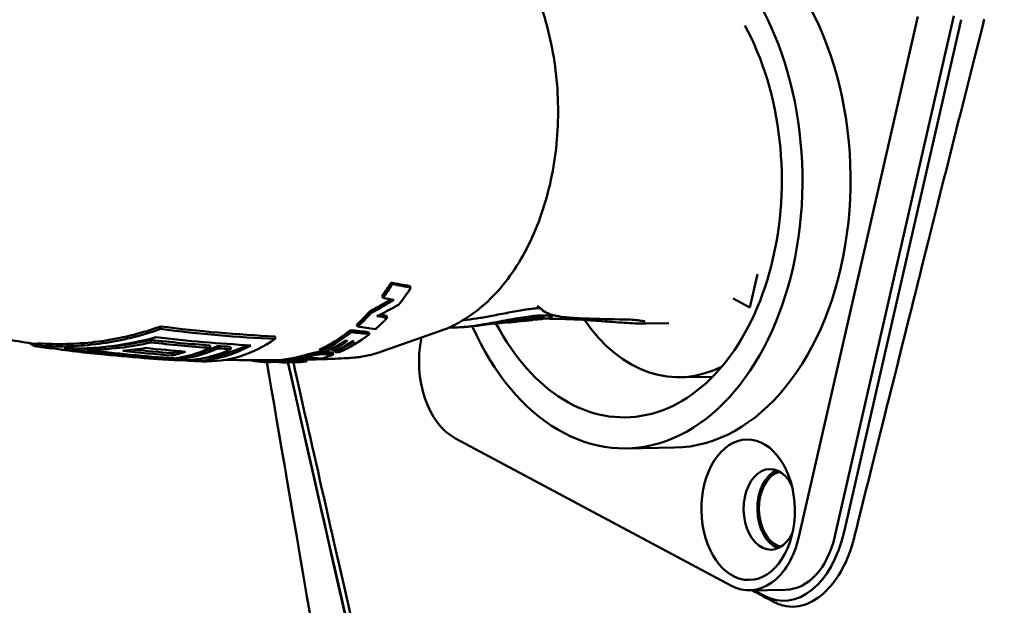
# Model space of a CAD drawing. Header units: millimetres. Extents: x 0 to 6049, y -120 to 1682.
# Tile 137 of 256: x 1306 to 1349, y 1086 to 1112. Entities that reach past the tile are written whole.
import ezdxf

# ---------------------------------------------------------------- set-up
doc = ezdxf.new("R2010")
doc.units = ezdxf.units.MM
doc.header["$LTSCALE"] = 2
doc.layers.add('Sichtbar (ISO)', color=7, linetype='Continuous', lineweight=50)

msp = doc.modelspace()

# ---------------------------------------------------------------- linework, layer by layer
at = {"layer": 'Sichtbar (ISO)'}
for p, q in [((1339.988, 1089.267), (1345.152, 1111.865)), ((1341.555, 1089.293), (1346.719, 1111.891)), ((1341.952, 1089.483), (1347.034, 1111.724)), ((1338.194, 1100.679), (1337.863, 1099.231)), ((1322.282, 1100.308), (1322.331, 1100.239)), ((1323.091, 1100.16), (1323.139, 1100.09)), ((1321.882, 1099.715), (1321.926, 1099.64)), ((1337.863, 1099.231), (1337.13, 1099.622)), ((1322.072, 1098.865), (1322.111, 1098.783)), ((1329.259, 1098.912), (1329.251, 1098.819)), ((1312.254, 1098.294), (1312.253, 1098.406)), ((1320.782, 1098.482), (1320.816, 1098.396)), ((1326.775, 1098.526), (1326.307, 1098.477)), ((1326.775, 1098.519), (1326.772, 1098.553)), ((1327.36, 1098.588), (1327.233, 1098.574)), ((1327.361, 1098.574), (1327.36, 1098.59)), ((1327.767, 1098.615), (1327.485, 1098.585)), ((1328.368, 1098.678), (1328.108, 1098.651)), ((1328.412, 1098.797), (1328.404, 1098.703)), ((1328.427, 1098.798), (1328.418, 1098.686)), ((1329.012, 1098.746), (1328.771, 1098.721)), ((1334.336, 1098.554), (1333.355, 1098.527)), ((1333.355, 1098.527), (1333.355, 1098.527)), ((1317.245, 1097.862), (1317.244, 1097.972)), ((1320.506, 1098.244), (1320.538, 1098.156)), ((1321.3, 1098.163), (1321.332, 1098.074)), ((1324.425, 1098.214), (1321.901, 1097.325)), ((1306.971, 1097.569), (1306.971, 1097.67)), ((1311.855, 1097.711), (1311.854, 1097.817)), ((1314.417, 1097.472), (1314.416, 1097.577)), ((1314.737, 1097.45), (1314.737, 1097.555)), ((1307.968, 1097.392), (1307.968, 1097.403)), ((1309.09, 1097.385), (1309.089, 1097.461)), ((1312.762, 1097.143), (1312.761, 1097.245)), ((1315.306, 1097.414), (1315.305, 1097.519)), ((1319.171, 1097.403), (1319.19, 1097.307)), ((1319.692, 1097.437), (1319.704, 1097.384)), ((1319.743, 1097.274), (1319.761, 1097.177)), ((1319.814, 1097.377), (1319.831, 1097.294)), ((1312.852, 1096.974), (1312.852, 1097.021)), ((1316.231, 1096.94), (1316.229, 1096.914)), ((1316.759, 1096.938), (1316.757, 1096.849)), ((1317.318, 1096.94), (1317.316, 1096.868)), ((1317.536, 1096.848), (1317.533, 1096.948)), ((1318.59, 1096.986), (1318.596, 1096.887)), ((1334.828, 1096.197), (1336.24, 1096.221)), ((1325.066, 1093.543), (1337.031, 1087.149)), ((1334.581, 1093.142), (1332.491, 1093.107)), ((1337.842, 1086.945), (1339.41, 1086.971)), ((1338.033, 1086.948), (1338.49, 1086.704))]:
    msp.add_line(p, q, dxfattribs=at)
for centre, major_axis, ratio, start_param, end_param in [((1332.293, 1104.906), (0.198, -11.798), 0.66535, 5.284266, 8.963799), ((1334.383, 1104.941), (0.198, -11.798), 0.66535, 0, 2.689628), ((1332.293, 1104.906), (0.175, -10.449), 0.66535, 5.358209, 8.522935), ((1317.055, 1107.789), (-0.088, 10.85), 0.660718, 3.867832, 3.946297), ((1317.056, 1107.788), (-0.089, 10.949), 0.660724, 3.867821, 3.946296), ((1317.879, 1107.802), (0.199, -10.953), 0.666049, 0.676522, 0.777583), ((1316.459, 1173.763), (18.79, -73.777), 0.618869, 6.003729, 6.013391), ((1317.055, 1107.789), (-0.073, 10.851), 0.66167, 3.677112, 3.775051), ((1317.056, 1107.789), (-0.074, 10.95), 0.66167, 3.677109, 3.775058), ((1315.818, 1177.04), (17.731, -77.845), 0.612642, 6.042341, 6.051241), ((1315.602, 1177.243), (18.004, -77.936), 0.613305, 6.044145, 6.049963), ((1315.623, 1178.197), (16.086, -79.567), 0.609446, 6.064724, 6.079996), ((1317.88, 1107.801), (0.201, -10.952), 0.665898, 0.506247, 0.591142), ((1326.024, 1112.804), (0.638, -14.281), 0.977049, 0.058874, 0.100436), ((1334.682, 1104.946), (0.146, -8.749), 0.66535, 5.498436, 6.60291), ((1333.215, 1099.226), (-0.005, -0.7), 0.746528, 0.00003, 0.000065), ((1317.056, 1107.788), (0.061, -10.949), 0.66281, 0.29002, 0.491896), ((1317.88, 1107.801), (0.203, -10.952), 0.66573, 0.270394, 0.465202), ((1317.052, 1185.024), (12.781, -86.632), 0.636434, 6.116456, 6.130522), ((1317.262, 1184.832), (12.499, -86.548), 0.635766, 6.117902, 6.132003), ((1313.591, 1107.73), (0.181, -10.819), 0.66535, 6.203676, 6.626451), ((1312.527, 1107.712), (0.178, -10.642), 0.66535, 0.131437, 0.292165), ((1314.159, 1107.739), (0.182, -10.853), 0.66535, 6.24648, 6.699365), ((1313.591, 1107.73), (0.179, -10.719), 0.66535, 0.054662, 0.319853), ((1317.379, 1107.794), (0.116, -10.953), 0.664072, 0.309279, 0.409615), ((1317.678, 1107.799), (0.168, -10.953), 0.665022, 0.276948, 0.399883), ((1317.586, 1107.798), (0.152, -10.954), 0.66476, 0.302539, 0.402886), ((1325.819, 1096.839), (0.059, -3.5), 0.66535, 4.386827, 5.928785), ((1307.892, 1111.621), (0.112, -14.231), 0.143763, 6.225094, 6.265627), ((1316.583, 1214.003), (-0.842, -117.131), 0.746437, 6.194127, 6.222916), ((1317.372, 1214.266), (-0.845, -117.422), 0.746437, 6.186597, 6.241229), ((1317.372, 1214.261), (-0.844, -117.316), 0.746437, 6.195377, 6.198104), ((1318.168, 1212.946), (-0.832, -115.998), 0.746437, 6.205456, 6.230318), ((1318.168, 1212.91), (-0.833, -115.861), 0.746437, 6.211025, 6.230258), ((1318.748, 1210.988), (-0.816, -113.878), 0.746437, 6.208905, 6.229161), ((1311.639, 1107.697), (0.177, -10.565), 0.66535, 0.135179, 0.182713), ((1311.639, 1107.697), (0.179, -10.665), 0.66535, 0.133748, 0.217429), ((1312.207, 1107.706), (0.179, -10.716), 0.66535, 0.063518, 0.289977), ((1312.527, 1107.712), (0.18, -10.742), 0.66535, 0.020337, 0.289199), ((1313.095, 1107.721), (0.181, -10.785), 0.66535, 6.235619, 6.571127), ((1319.277, 1209.089), (-0.802, -111.779), 0.746437, 6.238363, 6.245183), ((1316.774, 1188.015), (8.211, -90.646), 0.630732, 6.182384, 6.185956), ((1317.88, 1107.801), (0.204, -10.952), 0.665556, 0.161265, 0.232943), ((1316.837, 1189.456), (7.283, -92.095), 0.632643, 6.201293, 6.208348), ((1316.955, 1189.293), (7.125, -92.035), 0.631718, 6.202085, 6.209153), ((1316.876, 1187.985), (8.842, -90.512), 0.631341, 6.178583, 6.181981), ((1316.941, 1188.634), (8.154, -91.25), 0.631041, 6.192221, 6.195516), ((1312.527, 1107.712), (0.18, -10.742), 0.66535, 6.226512, 6.232675), ((1317.056, 1107.788), (0.052, -10.949), 0.665941, 6.162267, 6.23493), ((1317.53, 1177.458), (-2.12, -80.606), 0.584142, 0.028594, 0.040453), ((1317.688, 1107.798), (0.169, -10.952), 0.665361, 6.20895, 6.239255), ((1317.121, 1180.204), (0.606, -83.359), 0.594134, 6.282309, 6.290203), ((1317.88, 1107.801), (0.204, -10.952), 0.665387, 6.281885, 6.353626), ((1316.756, 1182.622), (3.091, -85.715), 0.603221, 6.252272, 6.259005), ((1316.719, 1182.807), (3.137, -85.8), 0.604471, 6.256317, 6.25879), ((1316.3, 1182.245), (6.265, -85.164), 0.603646, 6.212214, 6.218933), ((1320.091, 1107.838), (0.181, -10.811), 0.66535, 0.023633, 0.02364), ((1338.754, 1090.461), (0.029, -1.75), 0.66535, 2.205043, 7.219735), ((1339.351, 1090.471), (-0.029, 1.75), 0.66535, 0.259368, 2.882224), ((1339.351, 1090.471), (-0.028, 1.65), 0.66535, 0.158101, 2.983974), ((1339.433, 1090.83), (-0.186, -4.338), 0.618535, 5.994233, 7.565029), ((1337.784, 1090.445), (0.059, -3.5), 0.66535, 5.928785, 7.499582), ((1339.351, 1090.471), (0.059, -3.5), 0.66535, 0, 1.216396)]:
    msp.add_ellipse(centre, major_axis=major_axis, ratio=ratio, start_param=start_param, end_param=end_param, dxfattribs=at)
msp.add_ellipse((1337.784, 1090.445), major_axis=(-0.051, 3.05), ratio=0.66535, dxfattribs=at)
for points, knots in [([(1324.1, 1117.603), (1324.8, 1117.382), (1325.469, 1117.003), (1326.713, 1115.956), (1327.283, 1115.277), (1328.256, 1113.69), (1328.656, 1112.777), (1329.242, 1110.818), (1329.428, 1109.772), (1329.567, 1107.652), (1329.521, 1106.579), (1329.201, 1104.511), (1328.927, 1103.516), (1328.174, 1101.703), (1327.695, 1100.885), (1326.574, 1099.519), (1325.934, 1098.968), (1324.974, 1098.434), (1324.702, 1098.311), (1324.425, 1098.214)], [1.773176, 1.773176, 1.773176, 1.773176, 2.079874, 2.079874, 2.399954, 2.399954, 2.725937, 2.725937, 3.052415, 3.052415, 3.378566, 3.378566, 3.704869, 3.704869, 4.031375, 4.031375, 4.355146, 4.355146, 4.47816, 4.47816, 4.47816, 4.47816]), ([(1342.385, 1089.211), (1342.48, 1089.593), (1343.23, 1092.599), (1344.207, 1096.504), (1344.759, 1098.707), (1346.147, 1104.241), (1347.151, 1108.227), (1348.044, 1111.741)], [-2.659807, -2.659807, -2.659807, -2.659807, -1.735454, -1.735454, -1.119535, -1.119535, -0.000001, -0.000001, -0.000001, -0.000001]), ([(1295.615, 1100.24), (1296.306, 1100.016), (1297.01, 1099.801), (1298.443, 1099.389), (1299.171, 1099.193), (1300.648, 1098.822), (1301.398, 1098.648), (1302.916, 1098.321), (1303.685, 1098.169), (1305.24, 1097.89), (1306.026, 1097.763), (1306.818, 1097.649)], [1.3628421, 1.3628421, 1.3628421, 1.3628421, 1.3862633, 1.3862633, 1.4096844, 1.4096844, 1.4331056, 1.4331056, 1.4565268, 1.4565268, 1.479948, 1.479948, 1.479948, 1.479948]), ([(1323.091, 1100.16), (1322.956, 1100.183), (1322.822, 1100.207), (1322.552, 1100.256), (1322.417, 1100.281), (1322.282, 1100.308)], [0.0000018, 0.0000018, 0.0000018, 0.0000018, 0.0618058, 0.0618058, 0.1236081, 0.1236081, 0.1236081, 0.1236081]), ([(1322.331, 1100.239), (1322.466, 1100.212), (1322.6, 1100.187), (1322.87, 1100.137), (1323.004, 1100.113), (1323.139, 1100.09)], [0.000001, 0.000001, 0.000001, 0.000001, 0.0618735, 0.0618735, 0.1237459, 0.1237459, 0.1237459, 0.1237459]), ([(1322.268, 1099.578), (1322.134, 1099.499), (1321.999, 1099.421), (1321.698, 1099.251), (1321.532, 1099.16), (1321.364, 1099.072)], [0.0101995, 0.0101995, 0.0101995, 0.0101995, 0.0569397, 0.0569397, 0.1138697, 0.1138697, 0.1138697, 0.1138697]), ([(1321.404, 1098.992), (1321.572, 1099.081), (1321.74, 1099.172), (1322.072, 1099.36), (1322.237, 1099.456), (1322.4, 1099.555)], [0.0000005, 0.0000005, 0.0000005, 0.0000005, 0.0572683, 0.0572683, 0.1145307, 0.1145307, 0.1145307, 0.1145307]), ([(1322.602, 1099.345), (1322.447, 1099.258), (1322.291, 1099.174), (1321.978, 1099.01), (1321.82, 1098.929), (1321.661, 1098.851)], [0.0000009, 0.0000009, 0.0000009, 0.0000009, 0.0531151, 0.0531151, 0.106226, 0.106226, 0.106226, 0.106226]), ([(1328.705, 1099.235), (1328.666, 1099.268), (1328.635, 1099.283), (1328.617, 1099.29), (1328.615, 1099.291), (1328.615, 1099.291)], [0.00001348, 0.00001348, 0.00001348, 0.00001348, 0.036603, 0.036603, 0.05100796, 0.05100796, 0.05100796, 0.05100796]), ([(1321.364, 1099.072), (1321.371, 1099.059), (1321.377, 1099.045), (1321.391, 1099.019), (1321.397, 1099.005), (1321.404, 1098.992)], [0.000005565, 0.000005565, 0.000005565, 0.000005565, 0.005005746, 0.005005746, 0.010005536, 0.010005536, 0.010005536, 0.010005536]), ([(1326.733, 1098.88), (1326.528, 1098.84), (1326.324, 1098.804), (1325.931, 1098.741), (1325.742, 1098.714), (1325.511, 1098.689), (1325.459, 1098.684), (1325.408, 1098.679)], [0.0000015, 0.0000015, 0.0000015, 0.0000015, 0.0625392, 0.0625392, 0.1231361, 0.1231361, 0.1413223, 0.1413223, 0.1413223, 0.1413223]), ([(1328.746, 1099.2), (1328.574, 1099.192), (1328.366, 1099.17), (1327.924, 1099.105), (1327.701, 1099.066), (1327.227, 1098.977), (1326.98, 1098.928), (1326.733, 1098.88)], [0.9353787, 0.9353787, 0.9353787, 0.9353787, 1.019794, 1.019794, 1.0940483, 1.0940483, 1.1698693, 1.1698693, 1.1698693, 1.1698693]), ([(1329.012, 1098.746), (1329.05, 1098.75), (1329.084, 1098.755), (1329.219, 1098.779), (1329.264, 1098.806), (1329.231, 1098.855), (1329.152, 1098.876), (1328.881, 1098.89), (1328.694, 1098.883), (1328.233, 1098.836), (1327.966, 1098.796), (1327.392, 1098.696), (1327.074, 1098.635), (1326.737, 1098.571)], [0.6470514, 0.6470514, 0.6470514, 0.6470514, 0.6738729, 0.6738729, 0.7702059, 0.7702059, 0.8668015, 0.8668015, 0.9613371, 0.9613371, 1.0557082, 1.0557082, 1.1478396, 1.1478396, 1.1478396, 1.1478396]), ([(1332.398, 1098.709), (1331.861, 1098.717), (1331.267, 1098.726), (1330.378, 1098.764), (1330.079, 1098.779), (1329.633, 1098.83), (1329.483, 1098.852), (1329.249, 1098.913), (1329.168, 1098.939), (1328.997, 1099.014), (1328.905, 1099.066), (1328.819, 1099.139)], [0, 0, 0, 0, 0.3263256, 0.3263256, 0.490199, 0.490199, 0.5726874, 0.5726874, 0.6147544, 0.6147544, 0.6582131, 0.6582131, 0.6582131, 0.6582131]), ([(1312.253, 1098.406), (1312.099, 1098.35), (1311.947, 1098.298), (1311.064, 1098.015), (1310.242, 1097.83), (1308.579, 1097.632), (1307.737, 1097.617), (1306.971, 1097.67)], [-5.2834664, -5.2834664, -5.2834664, -5.2834664, -5.2346156, -5.2346156, -4.9967107, -4.9967107, -4.7588058, -4.7588058, -4.7588058, -4.7588058]), ([(1326.737, 1098.571), (1326.548, 1098.536), (1326.359, 1098.503), (1325.993, 1098.445), (1325.815, 1098.421), (1325.361, 1098.369), (1325.119, 1098.355), (1324.881, 1098.357), (1324.837, 1098.359), (1324.796, 1098.361)], [0.000001, 0.000001, 0.000001, 0.000001, 0.0578016, 0.0578016, 0.1140351, 0.1140351, 0.2103195, 0.2103195, 0.2335385, 0.2335385, 0.2335385, 0.2335385]), ([(1325.588, 1098.39), (1325.565, 1098.388), (1325.542, 1098.386), (1325.496, 1098.383), (1325.473, 1098.381), (1325.427, 1098.378), (1325.404, 1098.376), (1325.358, 1098.373), (1325.335, 1098.372), (1325.289, 1098.369), (1325.266, 1098.367), (1325.243, 1098.366)], [4.65428068, 4.65428068, 4.65428068, 4.65428068, 4.65704273, 4.65704273, 4.65980479, 4.65980479, 4.66256684, 4.66256684, 4.66532889, 4.66532889, 4.66809095, 4.66809095, 4.66809095, 4.66809095]), ([(1325.588, 1098.39), (1325.633, 1098.394), (1325.678, 1098.398), (1326.009, 1098.43), (1326.271, 1098.471), (1326.439, 1098.498)], [0.3108774, 0.3108774, 0.3108774, 0.3108774, 0.3488547, 0.3488547, 0.605603, 0.605603, 0.605603, 0.605603]), ([(1326.439, 1098.498), (1326.634, 1098.529), (1326.831, 1098.563), (1327.221, 1098.631), (1327.412, 1098.663), (1327.849, 1098.733), (1328.083, 1098.766), (1328.481, 1098.805), (1328.642, 1098.812), (1328.87, 1098.804), (1328.933, 1098.79), (1328.951, 1098.756), (1328.905, 1098.738), (1328.718, 1098.713), (1328.587, 1098.706), (1328.419, 1098.707)], [0.0000016, 0.0000016, 0.0000016, 0.0000016, 0.0598764, 0.0598764, 0.1194987, 0.1194987, 0.2029305, 0.2029305, 0.2861711, 0.2861711, 0.3707708, 0.3707708, 0.4550624, 0.4550624, 0.5319528, 0.5319528, 0.5319528, 0.5319528]), ([(1326.945, 1098.549), (1326.937, 1098.548), (1326.926, 1098.547), (1326.903, 1098.543), (1326.893, 1098.542), (1326.864, 1098.537), (1326.846, 1098.534), (1326.815, 1098.528), (1326.803, 1098.526), (1326.784, 1098.522), (1326.778, 1098.52), (1326.774, 1098.519), (1326.776, 1098.518), (1326.787, 1098.518), (1326.796, 1098.519), (1326.82, 1098.521), (1326.835, 1098.523), (1326.862, 1098.526), (1326.872, 1098.527), (1326.893, 1098.53), (1326.904, 1098.531), (1326.914, 1098.533)], [0.000001, 0.000001, 0.000001, 0.000001, 0.00250931, 0.00250931, 0.00456459, 0.00456459, 0.00860409, 0.00860409, 0.01253114, 0.01253114, 0.01640927, 0.01640927, 0.02029253, 0.02029253, 0.0242021, 0.0242021, 0.02815808, 0.02815808, 0.03032459, 0.03032459, 0.03249019, 0.03249019, 0.03249019, 0.03249019]), ([(1326.914, 1098.533), (1327.042, 1098.549), (1327.168, 1098.566), (1327.407, 1098.597), (1327.519, 1098.61), (1327.721, 1098.633), (1327.81, 1098.641), (1327.958, 1098.653), (1328.017, 1098.657), (1328.058, 1098.658)], [0.000001, 0.000001, 0.000001, 0.000001, 0.0389118, 0.0389118, 0.0777223, 0.0777223, 0.1163146, 0.1163146, 0.1548924, 0.1548924, 0.1548924, 0.1548924]), ([(1328.401, 1098.704), (1328.364, 1098.707), (1328.3, 1098.708), (1328.124, 1098.699), (1328.013, 1098.69), (1327.753, 1098.663), (1327.606, 1098.644), (1327.287, 1098.6), (1327.118, 1098.575), (1326.945, 1098.549)], [0.000001, 0.000001, 0.000001, 0.000001, 0.0522447, 0.0522447, 0.10451, 0.10451, 0.1569988, 0.1569988, 0.2096314, 0.2096314, 0.2096314, 0.2096314]), ([(1327.483, 1098.585), (1327.474, 1098.584), (1327.464, 1098.583), (1327.443, 1098.581), (1327.434, 1098.58), (1327.409, 1098.577), (1327.395, 1098.576), (1327.374, 1098.574), (1327.367, 1098.574), (1327.362, 1098.574), (1327.361, 1098.574), (1327.361, 1098.574)], [0.000001, 0.000001, 0.000001, 0.000001, 0.00253294, 0.00253294, 0.00461663, 0.00461663, 0.00863949, 0.00863949, 0.01257488, 0.01257488, 0.01434783, 0.01434783, 0.01434783, 0.01434783]), ([(1328.415, 1098.685), (1328.417, 1098.685), (1328.418, 1098.685), (1328.417, 1098.686), (1328.416, 1098.686), (1328.409, 1098.685), (1328.4, 1098.685), (1328.377, 1098.683), (1328.362, 1098.681), (1328.329, 1098.677), (1328.31, 1098.675), (1328.271, 1098.67), (1328.25, 1098.668), (1328.211, 1098.663), (1328.193, 1098.661), (1328.16, 1098.657), (1328.145, 1098.655), (1328.129, 1098.653), (1328.124, 1098.652), (1328.116, 1098.652), (1328.113, 1098.651), (1328.111, 1098.651)], [0.000001, 0.000001, 0.000001, 0.000001, 0.00314873, 0.00314873, 0.0063113, 0.0063113, 0.01229435, 0.01229435, 0.01824431, 0.01824431, 0.02421756, 0.02421756, 0.03024039, 0.03024039, 0.0363273, 0.0363273, 0.04241202, 0.04241202, 0.04559347, 0.04559347, 0.04876052, 0.04876052, 0.04876052, 0.04876052]), ([(1328.283, 1098.679), (1328.303, 1098.682), (1328.322, 1098.685), (1328.355, 1098.69), (1328.369, 1098.693), (1328.393, 1098.698), (1328.399, 1098.7), (1328.406, 1098.703), (1328.404, 1098.704), (1328.401, 1098.704)], [0.000001, 0.000001, 0.000001, 0.000001, 0.00608427, 0.00608427, 0.01224806, 0.01224806, 0.01921599, 0.01921599, 0.02856117, 0.02856117, 0.02856117, 0.02856117]), ([(1333.21, 1098.526), (1333.079, 1098.527), (1332.924, 1098.533), (1332.607, 1098.55), (1332.446, 1098.561), (1332.106, 1098.585), (1331.926, 1098.598), (1331.501, 1098.629), (1331.256, 1098.646), (1330.94, 1098.668), (1330.863, 1098.674), (1330.786, 1098.679)], [0, 0, 0, 0, 0.0548948, 0.0548948, 0.1041281, 0.1041281, 0.1578111, 0.1578111, 0.2325285, 0.2325285, 0.2568014, 0.2568014, 0.2568014, 0.2568014]), ([(1333.293, 1098.624), (1333.293, 1098.624), (1333.287, 1098.626), (1333.26, 1098.632), (1333.228, 1098.638), (1333.153, 1098.65), (1333.109, 1098.657), (1333.06, 1098.664)], [0.0685812, 0.0685812, 0.0685812, 0.0685812, 0.0868369, 0.0868369, 0.1224461, 0.1224461, 0.15953781, 0.15953781, 0.15953781, 0.15953781]), ([(1312.254, 1098.294), (1312.116, 1098.245), (1311.98, 1098.198), (1311.106, 1097.918), (1310.276, 1097.731), (1308.595, 1097.531), (1307.745, 1097.516), (1306.971, 1097.569)], [-5.330932, -5.330932, -5.330932, -5.330932, -5.2871883, -5.2871883, -5.0468966, -5.0468966, -4.8066049, -4.8066049, -4.8066049, -4.8066049]), ([(1319.171, 1097.403), (1319.409, 1097.513), (1319.638, 1097.637), (1320.067, 1097.907), (1320.287, 1098.066), (1320.506, 1098.244)], [3.1083212, 3.1083212, 3.1083212, 3.1083212, 3.2136575, 3.2136575, 3.3189938, 3.3189938, 3.3189938, 3.3189938]), ([(1306.971, 1097.569), (1306.86, 1097.522), (1306.737, 1097.544), (1306.604, 1097.661), (1306.593, 1097.672), (1306.581, 1097.683)], [-1.7242395, -1.7242395, -1.7242395, -1.7242395, -1.4839478, -1.4839478, -1.4615676, -1.4615676, -1.4615676, -1.4615676]), ([(1306.818, 1097.548), (1306.862, 1097.541), (1306.907, 1097.535), (1306.997, 1097.522), (1307.042, 1097.516), (1307.132, 1097.503), (1307.177, 1097.497), (1307.266, 1097.485), (1307.311, 1097.479), (1307.401, 1097.466), (1307.446, 1097.46), (1307.491, 1097.454)], [1.480081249, 1.480081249, 1.480081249, 1.480081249, 1.481402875, 1.481402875, 1.4827245, 1.4827245, 1.484046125, 1.484046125, 1.48536775, 1.48536775, 1.486689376, 1.486689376, 1.486689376, 1.486689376]), ([(1308.079, 1097.453), (1308.733, 1097.434), (1309.427, 1097.462), (1310.779, 1097.629), (1311.437, 1097.765), (1312.05, 1097.936)], [-1.6901973, -1.6901973, -1.6901973, -1.6901973, -1.4936841, -1.4936841, -1.303464, -1.303464, -1.303464, -1.303464]), ([(1311.855, 1097.711), (1311.401, 1097.609), (1310.942, 1097.53), (1310.019, 1097.422), (1309.555, 1097.391), (1309.09, 1097.385)], [-0.2881115, -0.2881115, -0.2881115, -0.2881115, -0.1440548, -0.1440548, -0.0000037, -0.0000037, -0.0000037, -0.0000037]), ([(1311.854, 1097.817), (1311.439, 1097.722), (1311.01, 1097.645), (1310.349, 1097.561), (1310.119, 1097.539), (1309.89, 1097.522)], [-5.2151605, -5.2151605, -5.2151605, -5.2151605, -5.0915724, -5.0915724, -5.0260075, -5.0260075, -5.0260075, -5.0260075]), ([(1314.417, 1097.472), (1313.99, 1097.503), (1313.562, 1097.539), (1312.708, 1097.618), (1312.282, 1097.662), (1311.855, 1097.711)], [-0.3441653, -0.3441653, -0.3441653, -0.3441653, -0.1720834, -0.1720834, -0.0000018, -0.0000018, -0.0000018, -0.0000018]), ([(1320.281, 1097.787), (1320.137, 1097.691), (1319.991, 1097.601), (1319.696, 1097.436), (1319.547, 1097.361), (1319.396, 1097.294)], [-0.1425336, -0.1425336, -0.1425336, -0.1425336, -0.0712693, -0.0712693, -0.000001, -0.000001, -0.000001, -0.000001]), ([(1320.383, 1097.778), (1320.366, 1097.78), (1320.349, 1097.781), (1320.315, 1097.784), (1320.298, 1097.786), (1320.281, 1097.787)], [-0.01594402, -0.01594402, -0.01594402, -0.01594402, -0.0079749, -0.0079749, -0.00000596, -0.00000596, -0.00000596, -0.00000596]), ([(1320.669, 1097.753), (1320.654, 1097.755), (1320.639, 1097.756), (1320.61, 1097.758), (1320.595, 1097.759), (1320.58, 1097.761)], [-0.01379762, -0.01379762, -0.01379762, -0.01379762, -0.00690217, -0.00690217, -0.00000519, -0.00000519, -0.00000519, -0.00000519]), ([(1307.572, 1097.456), (1308.908, 1097.273), (1310.24, 1097.132), (1311.819, 1097.012), (1312.083, 1096.994), (1312.346, 1096.977)], [-6.0124692, -6.0124692, -6.0124692, -6.0124692, -5.5182215, -5.5182215, -5.4189677, -5.4189677, -5.4189677, -5.4189677]), ([(1309.09, 1097.385), (1309.714, 1097.307), (1310.338, 1097.237), (1311.587, 1097.115), (1312.213, 1097.063), (1312.838, 1097.02)], [-0.5036681, -0.5036681, -0.5036681, -0.5036681, -0.2518349, -0.2518349, -0.000001, -0.000001, -0.000001, -0.000001]), ([(1310.615, 1097.347), (1310.784, 1097.361), (1310.953, 1097.378), (1311.29, 1097.418), (1311.459, 1097.442), (1311.626, 1097.469)], [-0.1054868, -0.1054868, -0.1054868, -0.1054868, -0.052744, -0.052744, -0.000001, -0.000001, -0.000001, -0.000001]), ([(1319.33, 1097.292), (1319.317, 1097.293), (1319.305, 1097.293), (1319.292, 1097.294), (1319.279, 1097.294), (1319.266, 1097.294), (1319.252, 1097.294), (1319.238, 1097.294), (1319.224, 1097.294), (1319.209, 1097.294), (1319.194, 1097.293), (1319.179, 1097.293), (1319.163, 1097.292), (1319.146, 1097.291), (1319.129, 1097.289), (1319.112, 1097.288), (1319.095, 1097.286), (1319.077, 1097.284), (1319.058, 1097.281), (1319.039, 1097.279), (1319.02, 1097.276), (1319.001, 1097.272), (1318.982, 1097.269), (1318.964, 1097.266), (1318.945, 1097.262), (1318.927, 1097.258), (1318.909, 1097.254), (1318.891, 1097.25), (1318.874, 1097.246), (1318.857, 1097.242), (1318.84, 1097.238), (1318.823, 1097.234), (1318.807, 1097.23), (1318.791, 1097.225), (1318.775, 1097.221), (1318.76, 1097.217), (1318.744, 1097.213), (1318.729, 1097.209), (1318.714, 1097.205), (1318.699, 1097.201), (1318.684, 1097.197), (1318.669, 1097.192), (1318.653, 1097.188), (1318.638, 1097.184), (1318.623, 1097.18), (1318.607, 1097.175), (1318.592, 1097.171), (1318.576, 1097.167), (1318.56, 1097.162), (1318.544, 1097.158), (1318.527, 1097.153), (1318.511, 1097.149), (1318.495, 1097.144), (1318.478, 1097.14), (1318.461, 1097.135), (1318.445, 1097.131), (1318.428, 1097.126), (1318.411, 1097.122), (1318.394, 1097.117), (1318.377, 1097.113), (1318.359, 1097.108), (1318.342, 1097.104), (1318.324, 1097.099), (1318.306, 1097.095), (1318.289, 1097.09), (1318.271, 1097.086), (1318.252, 1097.081), (1318.234, 1097.077), (1318.215, 1097.072), (1318.196, 1097.068), (1318.177, 1097.063), (1318.158, 1097.059), (1318.138, 1097.055)], [0.0000001, 0.0000001, 0.0000001, 0.0000001, 0.0416667, 0.0416667, 0.0416667, 0.0833333, 0.0833333, 0.0833333, 0.125, 0.125, 0.125, 0.1666667, 0.1666667, 0.1666667, 0.2083333, 0.2083333, 0.2083333, 0.25, 0.25, 0.25, 0.2916667, 0.2916667, 0.2916667, 0.3333333, 0.3333333, 0.3333333, 0.375, 0.375, 0.375, 0.4166667, 0.4166667, 0.4166667, 0.4583333, 0.4583333, 0.4583333, 0.5, 0.5, 0.5, 0.5416667, 0.5416667, 0.5416667, 0.5833333, 0.5833333, 0.5833333, 0.625, 0.625, 0.625, 0.6666667, 0.6666667, 0.6666667, 0.7083333, 0.7083333, 0.7083333, 0.75, 0.75, 0.75, 0.7916667, 0.7916667, 0.7916667, 0.8333333, 0.8333333, 0.8333333, 0.875, 0.875, 0.875, 0.9166667, 0.9166667, 0.9166667, 0.9583333, 0.9583333, 0.9583333, 1, 1, 1, 1]), ([(1318.148, 1096.956), (1318.168, 1096.96), (1318.187, 1096.965), (1318.207, 1096.969), (1318.226, 1096.974), (1318.245, 1096.978), (1318.263, 1096.983), (1318.282, 1096.987), (1318.3, 1096.992), (1318.318, 1096.996), (1318.336, 1097.001), (1318.354, 1097.005), (1318.371, 1097.01), (1318.389, 1097.014), (1318.406, 1097.019), (1318.423, 1097.023), (1318.44, 1097.028), (1318.457, 1097.032), (1318.474, 1097.037), (1318.491, 1097.042), (1318.508, 1097.046), (1318.524, 1097.051), (1318.541, 1097.055), (1318.557, 1097.06), (1318.573, 1097.064), (1318.59, 1097.069), (1318.606, 1097.073), (1318.621, 1097.078), (1318.637, 1097.082), (1318.653, 1097.086), (1318.668, 1097.09), (1318.683, 1097.095), (1318.698, 1097.099), (1318.714, 1097.103), (1318.729, 1097.107), (1318.744, 1097.111), (1318.759, 1097.116), (1318.775, 1097.12), (1318.791, 1097.124), (1318.807, 1097.128), (1318.823, 1097.132), (1318.839, 1097.136), (1318.856, 1097.141), (1318.872, 1097.145), (1318.89, 1097.149), (1318.907, 1097.153), (1318.925, 1097.157), (1318.943, 1097.161), (1318.962, 1097.165), (1318.98, 1097.169), (1318.999, 1097.172), (1319.018, 1097.176), (1319.037, 1097.179), (1319.056, 1097.182), (1319.075, 1097.184), (1319.094, 1097.187), (1319.112, 1097.189), (1319.129, 1097.191), (1319.147, 1097.193), (1319.164, 1097.194), (1319.18, 1097.195), (1319.196, 1097.196), (1319.212, 1097.197), (1319.227, 1097.197), (1319.242, 1097.198), (1319.256, 1097.198), (1319.269, 1097.198), (1319.283, 1097.198), (1319.296, 1097.197), (1319.309, 1097.197), (1319.322, 1097.197), (1319.335, 1097.196), (1319.347, 1097.196)], [0, 0, 0, 0, 0.041667, 0.041667, 0.041667, 0.083333, 0.083333, 0.083333, 0.125, 0.125, 0.125, 0.166667, 0.166667, 0.166667, 0.208333, 0.208333, 0.208333, 0.25, 0.25, 0.25, 0.291667, 0.291667, 0.291667, 0.333333, 0.333333, 0.333333, 0.375, 0.375, 0.375, 0.416667, 0.416667, 0.416667, 0.458333, 0.458333, 0.458333, 0.5, 0.5, 0.5, 0.541667, 0.541667, 0.541667, 0.583333, 0.583333, 0.583333, 0.625, 0.625, 0.625, 0.666667, 0.666667, 0.666667, 0.708333, 0.708333, 0.708333, 0.75, 0.75, 0.75, 0.791667, 0.791667, 0.791667, 0.833333, 0.833333, 0.833333, 0.875, 0.875, 0.875, 0.916667, 0.916667, 0.916667, 0.958333, 0.958333, 0.958333, 1, 1, 1, 1]), ([(1321.901, 1097.325), (1321.806, 1097.292), (1321.711, 1097.261), (1321.518, 1097.205), (1321.421, 1097.18), (1321.227, 1097.135), (1321.13, 1097.116), (1320.934, 1097.082), (1320.836, 1097.069), (1320.639, 1097.047), (1320.541, 1097.039), (1320.442, 1097.033)], [4.4781597, 4.4781597, 4.4781597, 4.4781597, 4.5170926, 4.5170926, 4.5560255, 4.5560255, 4.5949584, 4.5949584, 4.6338913, 4.6338913, 4.6728243, 4.6728243, 4.6728243, 4.6728243]), ([(1312.325, 1096.979), (1312.366, 1096.976), (1312.406, 1096.973), (1312.487, 1096.968), (1312.528, 1096.966), (1312.609, 1096.961), (1312.65, 1096.959), (1312.731, 1096.954), (1312.771, 1096.952), (1312.853, 1096.947), (1312.893, 1096.945), (1312.934, 1096.943)], [1.533348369, 1.533348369, 1.533348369, 1.533348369, 1.53450969, 1.53450969, 1.535671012, 1.535671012, 1.536832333, 1.536832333, 1.537993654, 1.537993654, 1.539154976, 1.539154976, 1.539154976, 1.539154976]), ([(1313.466, 1096.915), (1313.507, 1096.914), (1313.548, 1096.912), (1313.629, 1096.908), (1313.669, 1096.906), (1313.751, 1096.903), (1313.791, 1096.901), (1313.873, 1096.897), (1313.913, 1096.896), (1313.994, 1096.893), (1314.035, 1096.891), (1314.076, 1096.889)], [1.544222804, 1.544222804, 1.544222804, 1.544222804, 1.545381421, 1.545381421, 1.546540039, 1.546540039, 1.547698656, 1.547698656, 1.548857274, 1.548857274, 1.550015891, 1.550015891, 1.550015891, 1.550015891]), ([(1315.09, 1096.958), (1315.28, 1096.953), (1315.471, 1096.949), (1315.925, 1096.942), (1316.19, 1096.94), (1316.719, 1096.937), (1316.984, 1096.937), (1317.344, 1096.94), (1317.439, 1096.941), (1317.534, 1096.942)], [1.55961607, 1.55961607, 1.55961607, 1.55961607, 1.56503325, 1.56503325, 1.57255759, 1.57255759, 1.58008193, 1.58008193, 1.58278019, 1.58278019, 1.58278019, 1.58278019]), ([(1316.88, 1096.852), (1317.938, 1090.655), (1319.536, 1081.383), (1324.447, 1052.516), (1324.595, 1051.314), (1327.18, 1037.035)], [-8.784473, -8.784473, -8.784473, -8.784473, -4.353259, -4.353259, -0.000002, -0.000002, -0.000002, -0.000002]), ([(1318.138, 1097.055), (1318.113, 1097.049), (1318.088, 1097.044), (1318.064, 1097.039), (1318.04, 1097.034), (1318.018, 1097.029), (1317.995, 1097.025), (1317.973, 1097.02), (1317.952, 1097.016), (1317.931, 1097.013), (1317.911, 1097.009), (1317.891, 1097.005), (1317.871, 1097.002), (1317.852, 1096.998), (1317.833, 1096.995), (1317.814, 1096.992), (1317.796, 1096.989), (1317.778, 1096.986), (1317.76, 1096.983), (1317.742, 1096.981), (1317.725, 1096.978), (1317.708, 1096.976), (1317.691, 1096.973), (1317.675, 1096.971), (1317.659, 1096.968), (1317.644, 1096.966), (1317.629, 1096.964), (1317.615, 1096.962), (1317.602, 1096.96), (1317.589, 1096.959), (1317.578, 1096.957), (1317.568, 1096.956), (1317.558, 1096.954), (1317.551, 1096.953), (1317.543, 1096.952), (1317.538, 1096.95), (1317.535, 1096.949), (1317.534, 1096.949), (1317.533, 1096.949), (1317.533, 1096.948)], [0, 0, 0, 0, 0.0588235, 0.0588235, 0.0588235, 0.1176471, 0.1176471, 0.1176471, 0.1764706, 0.1764706, 0.1764706, 0.2352941, 0.2352941, 0.2352941, 0.2941177, 0.2941177, 0.2941177, 0.3529412, 0.3529412, 0.3529412, 0.4117647, 0.4117647, 0.4117647, 0.4705883, 0.4705883, 0.4705883, 0.5294118, 0.5294118, 0.5294118, 0.5882353, 0.5882353, 0.5882353, 0.6470588, 0.6470588, 0.6470588, 0.7058824, 0.7058824, 0.7058824, 0.7353624, 0.7353624, 0.7353624, 0.7353624]), ([(1317.683, 1096.845), (1317.665, 1096.845), (1317.648, 1096.845), (1317.632, 1096.845), (1317.616, 1096.845), (1317.601, 1096.845), (1317.589, 1096.845), (1317.576, 1096.845), (1317.565, 1096.845), (1317.556, 1096.846), (1317.547, 1096.846), (1317.541, 1096.846), (1317.539, 1096.847), (1317.536, 1096.848), (1317.536, 1096.849), (1317.539, 1096.85), (1317.542, 1096.85), (1317.547, 1096.852), (1317.554, 1096.853), (1317.562, 1096.854), (1317.572, 1096.856), (1317.583, 1096.857), (1317.594, 1096.859), (1317.606, 1096.861), (1317.62, 1096.863), (1317.634, 1096.864), (1317.649, 1096.867), (1317.664, 1096.869), (1317.68, 1096.871), (1317.697, 1096.873), (1317.714, 1096.876), (1317.731, 1096.878), (1317.748, 1096.881), (1317.766, 1096.884), (1317.784, 1096.887), (1317.802, 1096.89), (1317.821, 1096.893), (1317.84, 1096.896), (1317.859, 1096.899), (1317.879, 1096.902), (1317.898, 1096.906), (1317.919, 1096.909), (1317.94, 1096.913), (1317.96, 1096.917), (1317.982, 1096.921), (1318.004, 1096.926), (1318.026, 1096.93), (1318.049, 1096.935), (1318.073, 1096.94), (1318.097, 1096.945), (1318.122, 1096.95), (1318.148, 1096.956)], [0, 0, 0, 0, 0.058824, 0.058824, 0.058824, 0.117647, 0.117647, 0.117647, 0.176471, 0.176471, 0.176471, 0.235294, 0.235294, 0.235294, 0.294118, 0.294118, 0.294118, 0.352941, 0.352941, 0.352941, 0.411765, 0.411765, 0.411765, 0.470588, 0.470588, 0.470588, 0.529412, 0.529412, 0.529412, 0.588235, 0.588235, 0.588235, 0.647059, 0.647059, 0.647059, 0.705882, 0.705882, 0.705882, 0.764706, 0.764706, 0.764706, 0.823529, 0.823529, 0.823529, 0.882353, 0.882353, 0.882353, 0.941176, 0.941176, 0.941176, 1, 1, 1, 1]), ([(1327.994, 1052.484), (1327.243, 1055.662), (1326.423, 1059.202), (1322.784, 1074.935), (1319.847, 1087.679), (1317.795, 1096.845)], [-2.338338, -2.338338, -2.338338, -2.338338, -1.708446, -1.708446, -0.589495, -0.589495, -0.589495, -0.589495]), ([(1376.007, 1026.795), (1342.275, 1031.737), (1336.018, 1032.778), (1331.907, 1036.599), (1329.705, 1044.788), (1320.521, 1084.766), (1317.803, 1096.817), (1317.796, 1096.846)], [0, 0, 0, 0, 0.214053, 0.4340864, 0.6541198, 0.8741532, 0.8746813, 0.8746813, 0.8746813, 0.8746813]), ([(1318.029, 1096.849), (1318.757, 1093.6), (1319.676, 1089.547), (1322.115, 1078.886), (1323.473, 1072.988), (1326.7, 1059.057), (1329.749, 1045.968), (1331.247, 1040.454), (1331.751, 1038.642), (1333.326, 1035.871), (1334.051, 1035.093), (1335.647, 1033.854), (1336.595, 1033.401), (1338.221, 1032.816), (1339.223, 1032.546), (1342.132, 1032.017), (1342.719, 1031.915), (1343.778, 1031.733), (1344.481, 1031.613), (1348.928, 1030.885), (1354.257, 1030.069), (1365.473, 1028.378), (1372.294, 1027.358), (1375.952, 1026.811)], [1.117469, 1.117469, 1.117469, 1.117469, 1.452319, 1.452319, 1.811589, 1.811589, 2.355886, 2.355886, 2.615144, 2.615144, 2.80407, 2.80407, 3.021324, 3.021324, 3.205477, 3.205477, 3.245288, 3.245288, 3.307648, 3.307648, 3.613842, 3.613842, 3.85342, 3.85342, 3.85342, 3.85342]), ([(1318.301, 1096.951), (1318.285, 1096.948), (1318.271, 1096.945), (1318.257, 1096.942), (1318.243, 1096.939), (1318.23, 1096.936), (1318.219, 1096.934), (1318.207, 1096.931), (1318.196, 1096.929), (1318.185, 1096.927), (1318.175, 1096.924), (1318.165, 1096.922), (1318.156, 1096.92), (1318.147, 1096.918), (1318.139, 1096.917), (1318.132, 1096.915), (1318.124, 1096.913), (1318.117, 1096.911), (1318.111, 1096.91), (1318.106, 1096.908), (1318.101, 1096.906), (1318.097, 1096.905), (1318.094, 1096.903), (1318.092, 1096.902), (1318.092, 1096.901), (1318.092, 1096.899), (1318.094, 1096.898), (1318.098, 1096.897), (1318.101, 1096.897), (1318.105, 1096.896), (1318.111, 1096.895), (1318.117, 1096.894), (1318.123, 1096.894), (1318.13, 1096.893), (1318.137, 1096.893), (1318.145, 1096.893), (1318.154, 1096.892), (1318.162, 1096.892), (1318.171, 1096.892), (1318.181, 1096.891), (1318.19, 1096.891), (1318.201, 1096.891), (1318.212, 1096.891), (1318.223, 1096.89), (1318.235, 1096.89), (1318.248, 1096.89)], [0, 0, 0, 0, 0.066667, 0.066667, 0.066667, 0.133333, 0.133333, 0.133333, 0.2, 0.2, 0.2, 0.266667, 0.266667, 0.266667, 0.333333, 0.333333, 0.333333, 0.4, 0.4, 0.4, 0.466667, 0.466667, 0.466667, 0.533333, 0.533333, 0.533333, 0.6, 0.6, 0.6, 0.666667, 0.666667, 0.666667, 0.733333, 0.733333, 0.733333, 0.8, 0.8, 0.8, 0.866667, 0.866667, 0.866667, 0.933333, 0.933333, 0.933333, 1, 1, 1, 1]), ([(1318.904, 1097.027), (1318.895, 1097.027), (1318.886, 1097.028), (1318.877, 1097.028), (1318.868, 1097.028), (1318.859, 1097.029), (1318.85, 1097.029), (1318.841, 1097.029), (1318.832, 1097.029), (1318.823, 1097.03), (1318.814, 1097.03), (1318.805, 1097.03), (1318.796, 1097.03), (1318.787, 1097.03), (1318.778, 1097.03), (1318.769, 1097.03), (1318.76, 1097.03), (1318.75, 1097.029), (1318.741, 1097.029), (1318.731, 1097.029), (1318.722, 1097.028), (1318.711, 1097.028), (1318.701, 1097.027), (1318.69, 1097.026), (1318.68, 1097.025), (1318.669, 1097.024), (1318.658, 1097.023), (1318.647, 1097.022), (1318.636, 1097.02), (1318.624, 1097.019), (1318.613, 1097.017), (1318.603, 1097.015), (1318.592, 1097.014), (1318.583, 1097.012), (1318.573, 1097.01), (1318.565, 1097.009), (1318.556, 1097.007), (1318.548, 1097.005), (1318.54, 1097.004), (1318.532, 1097.002), (1318.525, 1097.001), (1318.517, 1096.999), (1318.51, 1096.998), (1318.503, 1096.996), (1318.496, 1096.995), (1318.49, 1096.993), (1318.483, 1096.992), (1318.477, 1096.99), (1318.471, 1096.989), (1318.464, 1096.988), (1318.458, 1096.986), (1318.452, 1096.985), (1318.446, 1096.984), (1318.44, 1096.982), (1318.434, 1096.981), (1318.428, 1096.98), (1318.423, 1096.978), (1318.417, 1096.977), (1318.411, 1096.976), (1318.406, 1096.974), (1318.4, 1096.973), (1318.394, 1096.972), (1318.389, 1096.971), (1318.383, 1096.969), (1318.377, 1096.968), (1318.372, 1096.967), (1318.366, 1096.966), (1318.361, 1096.964), (1318.355, 1096.963), (1318.35, 1096.962), (1318.344, 1096.961), (1318.339, 1096.959), (1318.334, 1096.958), (1318.328, 1096.957), (1318.323, 1096.956), (1318.317, 1096.955), (1318.312, 1096.954), (1318.306, 1096.952), (1318.301, 1096.951)], [0, 0, 0, 0, 0.038462, 0.038462, 0.038462, 0.076923, 0.076923, 0.076923, 0.115385, 0.115385, 0.115385, 0.153846, 0.153846, 0.153846, 0.192308, 0.192308, 0.192308, 0.230769, 0.230769, 0.230769, 0.269231, 0.269231, 0.269231, 0.307692, 0.307692, 0.307692, 0.346154, 0.346154, 0.346154, 0.384615, 0.384615, 0.384615, 0.423077, 0.423077, 0.423077, 0.461538, 0.461538, 0.461538, 0.5, 0.5, 0.5, 0.538462, 0.538462, 0.538462, 0.576923, 0.576923, 0.576923, 0.615385, 0.615385, 0.615385, 0.653846, 0.653846, 0.653846, 0.692308, 0.692308, 0.692308, 0.730769, 0.730769, 0.730769, 0.769231, 0.769231, 0.769231, 0.807692, 0.807692, 0.807692, 0.846154, 0.846154, 0.846154, 0.884615, 0.884615, 0.884615, 0.923077, 0.923077, 0.923077, 0.961538, 0.961538, 0.961538, 1, 1, 1, 1]), ([(1318.591, 1096.961), (1318.736, 1096.965), (1318.882, 1096.969), (1319.184, 1096.979), (1319.341, 1096.984), (1319.656, 1096.997), (1319.813, 1097.003), (1320.128, 1097.018), (1320.285, 1097.025), (1320.442, 1097.033)], [1.59280112, 1.59280112, 1.59280112, 1.59280112, 1.59692679, 1.59692679, 1.60140261, 1.60140261, 1.60587843, 1.60587843, 1.61035425, 1.61035425, 1.61035425, 1.61035425]), ([(1347.271, 1045.769), (1348.555, 1051.117), (1349.836, 1056.455), (1351.115, 1061.782), (1352.394, 1067.109), (1353.67, 1072.425), (1354.944, 1077.731), (1355.001, 1077.972), (1355.059, 1078.213), (1355.117, 1078.454), (1356.333, 1083.518), (1357.546, 1088.572), (1358.757, 1093.616)], [0, 0, 0, 0, 0.333333, 0.333333, 0.333333, 0.666667, 0.666667, 0.666667, 0.681809, 0.681809, 0.681809, 1, 1, 1, 1]), ([(1338.919, 1086.435), (1339.087, 1086.346), (1339.261, 1086.287), (1339.621, 1086.227), (1339.805, 1086.229), (1340.311, 1086.319), (1340.626, 1086.469), (1341.255, 1086.96), (1341.556, 1087.32), (1341.952, 1088.004), (1342.079, 1088.277), (1342.227, 1088.677), (1342.265, 1088.789), (1342.331, 1089.004), (1342.359, 1089.107), (1342.385, 1089.211)], [0.000001, 0.000001, 0.000001, 0.000001, 0.0830148, 0.0830148, 0.1683002, 0.1683002, 0.3174993, 0.3174993, 0.4879755, 0.4879755, 0.5866537, 0.5866537, 0.6238443, 0.6238443, 0.6570007, 0.6570007, 0.6570007, 0.6570007])]:
    msp.add_open_spline(points, degree=3, knots=knots, dxfattribs=at)
for points in [[(1328.819, 1099.139), (1328.781, 1099.171), (1328.743, 1099.203), (1328.705, 1099.235)], [(1317.244, 1097.972), (1315.61, 1098.047), (1313.931, 1098.188), (1312.253, 1098.406)], [(1328.283, 1098.679), (1328.11, 1098.654), (1327.938, 1098.633), (1327.767, 1098.615)], [(1328.039, 1098.646), (1328.072, 1098.647), (1328.096, 1098.649), (1328.111, 1098.651)], [(1328.368, 1098.678), (1328.388, 1098.68), (1328.404, 1098.682), (1328.415, 1098.685)], [(1329.327, 1098.739), (1329.215, 1098.741), (1329.103, 1098.742), (1328.991, 1098.744)], [(1330.786, 1098.679), (1330.29, 1098.713), (1329.808, 1098.732), (1329.327, 1098.739)], [(1333.06, 1098.664), (1332.877, 1098.69), (1332.638, 1098.705), (1332.398, 1098.709)], [(1333.355, 1098.527), (1333.31, 1098.526), (1333.261, 1098.526), (1333.21, 1098.526)], [(1317.245, 1097.862), (1315.611, 1097.936), (1313.933, 1098.077), (1312.254, 1098.294)], [(1306.971, 1097.67), (1306.922, 1097.649), (1306.871, 1097.642), (1306.818, 1097.65)], [(1314.416, 1097.577), (1313.568, 1097.641), (1312.713, 1097.72), (1311.854, 1097.817)], [(1312.05, 1097.936), (1313.44, 1097.771), (1314.826, 1097.655), (1316.184, 1097.583)], [(1314.737, 1097.555), (1314.927, 1097.542), (1315.116, 1097.531), (1315.305, 1097.519)], [(1307.491, 1097.455), (1307.519, 1097.451), (1307.546, 1097.452), (1307.572, 1097.456)], [(1337.954, 1086.947), (1338.275, 1086.777), (1338.596, 1086.606), (1338.919, 1086.435)]]:
    msp.add_open_spline(points, degree=3, dxfattribs=at)

doc.saveas('drawing.dxf')
